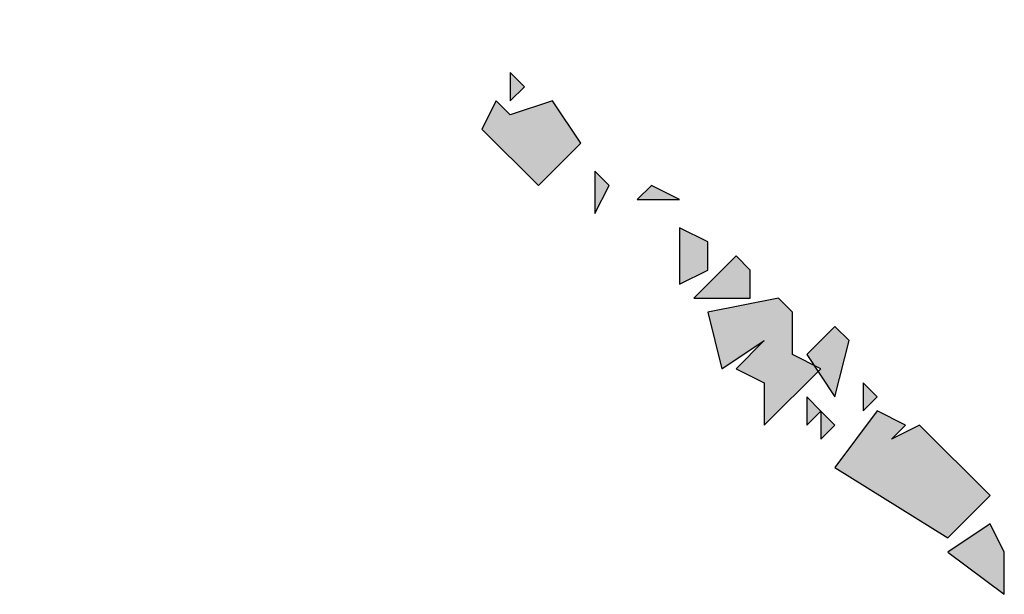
# Model space of a CAD drawing. Header units: millimetres. Extents: x 708158 to 1984082, y -168213 to -53.
# Tile 110 of 220: x 957221 to 957280, y -91301 to -91266. Entities that reach past the tile are written whole.
import ezdxf

# ---------------------------------------------------------------- set-up
doc = ezdxf.new("R2010")
doc.units = ezdxf.units.MM
doc.header["$LTSCALE"] = 1000
doc.layers.get('0').update_dxf_attribs({"color": 8})
doc.layers.add('PUB_TEXT', color=7, linetype='Continuous')

# ---------------------------------------------------------------- blocks, each defined once
blk = doc.blocks.new('A$C59021D72')
at = {"linetype": 'Continuous'}
h = blk.add_hatch(color=256, dxfattribs=at)
h.paths.add_polyline_path([(1456.442, 489.836), (1455.872, 490.406), (1455.872, 489.266)])
h.paths.add_polyline_path([(1442.756, 502.952), (1442.186, 503.522), (1440.475, 503.522), (1439.905, 502.381), (1441.616, 500.1), (1444.467, 500.671), (1442.756, 501.241)])
h.paths.add_polyline_path([(1441.046, 504.662), (1440.475, 505.233), (1438.765, 505.233), (1437.624, 503.522), (1438.765, 501.811)])
h.paths.add_polyline_path([(1439.335, 506.943), (1438.765, 507.514), (1438.765, 506.373)])
h.paths.add_polyline_path([(1437.624, 506.943), (1435.914, 508.084), (1434.773, 505.233), (1436.484, 503.522), (1437.624, 503.522), (1438.765, 505.233)])
h.paths.add_polyline_path([(1437.624, 508.084), (1437.054, 508.654), (1437.054, 507.514)])
h.paths.add_polyline_path([(1435.343, 508.084), (1434.773, 508.654), (1434.773, 506.943)])
h.paths.add_polyline_path([(1426.79, 516.067), (1425.649, 516.637), (1425.079, 516.067)], flags=17)
h.paths.add_polyline_path([(1424.509, 519.489), (1423.938, 520.059), (1422.798, 518.918), (1422.798, 517.208), (1425.079, 516.067), (1426.79, 517.778), (1425.079, 517.778)])
h.paths.add_polyline_path([(1423.938, 520.059), (1423.368, 520.629), (1423.368, 519.489)])
h.paths.add_polyline_path([(1423.368, 520.629), (1422.798, 521.199), (1422.798, 520.059)])
h.paths.add_polyline_path([(1421.658, 523.48), (1421.087, 524.051), (1421.087, 522.34)])
h.paths.add_polyline_path([(1419.947, 524.621), (1418.806, 525.191), (1418.236, 524.621)])
h.paths.add_polyline_path([(1418.806, 525.191), (1418.236, 525.761), (1418.236, 524.621)])
h.paths.add_polyline_path([(1414.815, 525.191), (1414.244, 525.761), (1414.244, 524.621)])
h.paths.add_polyline_path([(1413.674, 528.612), (1413.104, 529.183), (1413.104, 528.042)])
h.paths.add_polyline_path([(1409.112, 530.893), (1409.682, 531.464), (1407.972, 533.745), (1407.402, 532.034), (1408.542, 530.323)])
h.paths.add_polyline_path([(1411.393, 532.604), (1410.823, 533.174), (1409.682, 533.174), (1409.112, 532.034), (1411.393, 529.753), (1412.534, 529.753), (1413.104, 530.893), (1411.393, 531.464)])
h.paths.add_polyline_path([(1409.112, 534.885), (1408.542, 535.455), (1407.972, 534.315), (1409.112, 533.174)])
h.paths.add_polyline_path([(1407.402, 537.736), (1406.831, 538.307), (1405.121, 537.736)], flags=17)
h.paths.add_polyline_path([(1401.129, 542.298), (1400.559, 543.439), (1398.278, 541.728), (1399.418, 541.158), (1399.418, 539.447), (1399.988, 538.877), (1401.129, 540.017), (1402.84, 536.596), (1405.121, 535.455), (1406.831, 533.174), (1407.972, 534.315), (1406.831, 534.885), (1407.402, 536.026), (1405.121, 537.736), (1405.121, 539.447), (1403.41, 539.447), (1403.41, 541.158)])
h.paths.add_polyline_path([(1402.84, 543.439), (1401.699, 544.009), (1401.129, 543.439), (1402.269, 542.298)])
h.paths.add_polyline_path([(1398.848, 544.009), (1398.278, 544.579), (1398.278, 542.868)])
h = blk.add_hatch(color=256, dxfattribs=at)
h.paths.add_polyline_path([(1468.987, 476.15), (1468.417, 476.721), (1468.417, 475.58)])
h.paths.add_polyline_path([(1468.417, 476.721), (1467.847, 477.291), (1467.847, 476.15)], flags=17)
h.paths.add_polyline_path([(1470.698, 477.291), (1470.128, 477.861), (1470.128, 476.721)])
h.paths.add_polyline_path([(1469.558, 479.572), (1468.987, 480.142), (1467.847, 479.002), (1468.987, 477.291)])
h.paths.add_polyline_path([(1467.277, 480.712), (1466.706, 481.283), (1463.855, 480.712), (1464.426, 478.431), (1466.136, 479.572), (1464.996, 478.431), (1466.136, 477.861), (1466.136, 476.15), (1468.417, 478.431), (1467.277, 479.002)])
h.paths.add_polyline_path([(1465.566, 482.423), (1464.996, 482.993), (1463.285, 481.283), (1465.566, 481.283)])
h.paths.add_polyline_path([(1463.855, 483.564), (1462.715, 484.134), (1462.715, 481.853), (1463.855, 482.423)])
h.paths.add_polyline_path([(1462.715, 485.274), (1461.574, 485.844), (1461.004, 485.274)])
h.paths.add_polyline_path([(1459.864, 485.844), (1459.293, 486.415), (1459.293, 484.704)])
h.paths.add_polyline_path([(1455.872, 488.696), (1455.302, 489.266), (1454.731, 488.125), (1457.012, 485.844), (1458.723, 487.555), (1457.583, 489.266)])
for points in [[(1472.409, 476.15), (1471.268, 475.58), (1471.839, 476.15), (1470.698, 476.721), (1468.987, 474.44), (1473.549, 471.588), (1475.26, 473.299)], [(1475.83, 469.308), (1475.83, 471.018), (1475.26, 472.159), (1473.549, 471.018)]]:
    blk.add_hatch(color=256, dxfattribs=at).paths.add_polyline_path(points)
at = {"linetype": 'Continuous', "elevation": 0}
for points in [[(1456.442, 489.836), (1455.872, 490.406), (1455.872, 489.266), (1456.442, 489.836)], [(1455.872, 488.696), (1455.302, 489.266), (1454.731, 488.125), (1457.012, 485.844), (1458.723, 487.555), (1457.583, 489.266), (1455.872, 488.696)], [(1459.864, 485.844), (1459.293, 486.415), (1459.293, 484.704), (1459.864, 485.844)], [(1462.715, 485.274), (1461.574, 485.844), (1461.004, 485.274), (1462.715, 485.274)], [(1463.855, 483.564), (1462.715, 484.134), (1462.715, 481.853), (1463.855, 482.423), (1463.855, 483.564)], [(1465.566, 482.423), (1464.996, 482.993), (1463.285, 481.283), (1465.566, 481.283), (1465.566, 482.423)], [(1467.277, 480.712), (1466.706, 481.283), (1463.855, 480.712), (1464.426, 478.431), (1466.136, 479.572), (1464.996, 478.431), (1466.136, 477.861), (1466.136, 476.15), (1468.417, 478.431), (1467.277, 479.002), (1467.277, 480.712)], [(1469.558, 479.572), (1468.987, 480.142), (1467.847, 479.002), (1468.987, 477.291), (1469.558, 479.572)], [(1470.698, 477.291), (1470.128, 477.861), (1470.128, 476.721), (1470.698, 477.291)], [(1468.417, 476.721), (1467.847, 477.291), (1467.847, 476.15), (1468.417, 476.721)], [(1468.987, 476.15), (1468.417, 476.721), (1468.417, 475.58), (1468.987, 476.15)], [(1471.839, 476.15), (1470.698, 476.721), (1468.987, 474.44), (1473.549, 471.588), (1475.26, 473.299), (1472.409, 476.15), (1471.268, 475.58), (1471.839, 476.15)], [(1475.83, 471.018), (1475.26, 472.159), (1473.549, 471.018), (1475.83, 469.308), (1475.83, 471.018)]]:
    blk.add_lwpolyline(points, dxfattribs=at)
blk = doc.blocks.new('A$C998f5811')
at = {"layer": 'PUB_TEXT', "xscale": 1.499999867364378, "yscale": 1.499999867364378, "zscale": 1.499999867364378, "rotation": 0.005566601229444}
blk.add_blockref('A$C59021D72', (-5390.958, 15694.509), dxfattribs=at)

msp = doc.modelspace()

# ---------------------------------------------------------------- block references
msp.add_blockref('A$C998f5811', (960457.589, -107699.913))

doc.saveas('drawing.dxf')
